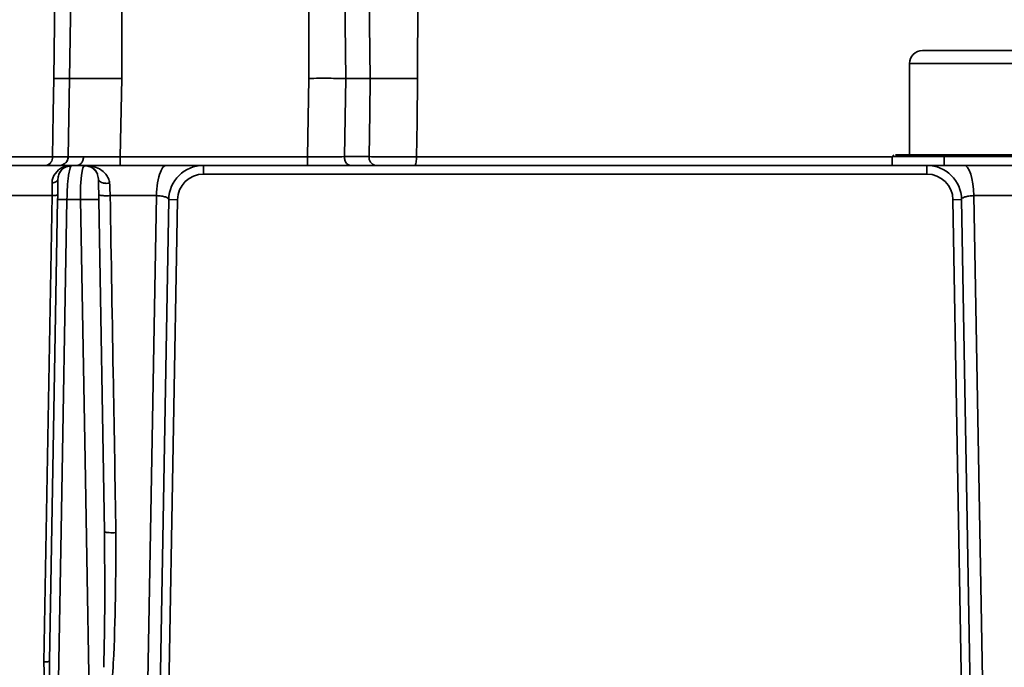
# Model space of a CAD drawing. Header units: millimetres. Extents: x -10540 to 6039, y -7467 to 6433.
# Tile 62 of 236: x -4222 to -4166, y -1798 to -1760. Entities that reach past the tile are written whole.
import ezdxf

# ---------------------------------------------------------------- set-up
doc = ezdxf.new("R2010")
doc.units = ezdxf.units.MM
doc.header["$LTSCALE"] = 8
doc.header["$PDSIZE"] = -1
doc.layers.get('Defpoints').update_dxf_attribs({"true_color": 0x5e5e5e})
doc.layers.add('细实线层', color=7, linetype='Continuous')
doc.dimstyles.new('ISO-25', dxfattribs={"dimscale": 20, "dimtxt": 5, "dimasz": 6, "dimexe": 6, "dimexo": 0.625, "dimtad": 1, "dimtoh": 1, "dimdec": 0, "dimtxsty": 'Standard', "dimcen": 2.5, "dimclrd": 1, "dimclre": 1, "dimclrt": 4, "dimadec": 1, "dimazin": 2, "dimtfac": 1, "dimtdec": 0, "dimtmove": 0, "dimatfit": 0, "dimfxl": 1, "dimarcsym": 0})

# ---------------------------------------------------------------- blocks, each defined once
blk = doc.blocks.new('*D82')
at = {"color": 1, "lineweight": -2, "transparency": 16777216}
blk.add_line((-4390.826, -2053.666), (-1914.796, -1562.843), dxfattribs=at)
at = {"color": 1, "transparency": 16777216}
blk.add_solid([(-1918.685, -1543.225), (-1910.907, -1582.462), (-1797.086, -1539.51)], dxfattribs=at)
at = {"layer": 'Defpoints', "color": 0, "transparency": 16777216}
for p in [(-1797.086, -1539.51), (-4390.826, -2053.666)]:
    blk.add_point(p, dxfattribs=at)
at = {"color": 4, "transparency": 16777216, "insert": (-2280.77, -1551.285), "char_height": 100, "attachment_point": 5, "rotation": 11.2124}
blk.add_mtext('{\\H1.4x;R2644}', dxfattribs=at)
blk = doc.blocks.new('*D106')
at = {"layer": 'Defpoints', "color": 0, "transparency": 16777216}
for p in [(-3956.901, -1811.565), (-4390.826, -2053.666)]:
    blk.add_point(p, dxfattribs=at)
at = {"layer": '细实线层', "color": 1, "lineweight": -2, "transparency": 16777216}
for p, q in [((-3852.108, -1753.097), (-3557.283, -1588.604)), ((-3557.283, -1588.604), (-3268.94, -1588.604)), ((-4390.826, -2053.666), (-3956.901, -1811.565))]:
    blk.add_line(p, q, dxfattribs=at)
at = {"layer": '细实线层', "color": 1, "transparency": 16777216}
blk.add_solid([(-3861.852, -1735.632), (-3842.363, -1770.562), (-3956.901, -1811.565)], dxfattribs=at)
at = {"layer": '细实线层', "color": 4, "transparency": 16777216, "insert": (-3406.861, -1526.104), "char_height": 100, "attachment_point": 5}
blk.add_mtext('R497', dxfattribs=at)

msp = doc.modelspace()

# ---------------------------------------------------------------- linework, layer by layer
at = {"linetype": 'Continuous', "lineweight": 35}
for p, q in [((-4220.237, -1763.666), (-4220.134, -1755.157)), ((-4219.326, -1763.666), (-4219.177, -1755.157)), ((-4216.326, -1755.157), (-4216.326, -1763.666)), ((-4205.569, -1763.666), (-4205.568, -1755.157)), ((-4203.552, -1755.157), (-4203.447, -1763.666)), ((-4202.033, -1763.666), (-4202.138, -1755.157)), ((-4199.279, -1755.157), (-4199.309, -1763.666)), ((-4161.029, -1762.816), (-4171.029, -1762.816)), ((-4171.029, -1762.816), (-4171.029, -1768.066)), ((-4219.404, -1768.175), (-4219.326, -1763.666)), ((-4216.326, -1763.666), (-4216.405, -1768.175)), ((-4205.648, -1768.175), (-4205.569, -1763.666)), ((-4203.447, -1763.666), (-4203.525, -1768.166)), ((-4203.447, -1763.666), (-4202.033, -1763.666)), ((-4199.309, -1763.666), (-4200.43, -1763.667)), ((-4171.929, -1768.066), (-4172.029, -1768.166)), ((-4168.979, -1768.066), (-4169.029, -1768.166)), ((-4233.154, -1768.175), (-4220.314, -1768.175)), ((-4219.404, -1768.175), (-4219.378, -1768.176)), ((-4216.405, -1768.175), (-4205.648, -1768.175)), ((-4205.648, -1768.175), (-4205.648, -1768.666)), ((-4203.525, -1768.166), (-4202.1, -1768.166)), ((-4199.372, -1768.175), (-4172.092, -1768.175)), ((-4172.029, -1768.166), (-4172.029, -1768.666)), ((-4169.029, -1768.666), (-4169.029, -1768.166)), ((-4225.462, -1768.666), (-4219.19, -1768.666)), ((-4220.229, -1769.247), (-4219.956, -1768.921)), ((-4219.956, -1768.921), (-4219.793, -1768.815)), ((-4219.793, -1768.815), (-4219.591, -1768.729)), ((-4219.292, -1768.813), (-4219.381, -1769.232)), ((-4219.247, -1768.712), (-4219.292, -1768.813)), ((-4219.19, -1768.666), (-4219.247, -1768.712)), ((-4219.19, -1768.666), (-4218.462, -1768.666)), ((-4218.637, -1769.232), (-4218.582, -1768.9)), ((-4218.582, -1768.9), (-4218.558, -1768.812)), ((-4218.558, -1768.812), (-4218.462, -1768.666)), ((-4218.462, -1768.666), (-4213.766, -1768.666)), ((-4218.219, -1768.682), (-4218.027, -1768.716)), ((-4218.027, -1768.716), (-4217.8, -1768.785)), ((-4217.923, -1768.874), (-4217.921, -1768.875)), ((-4217.8, -1768.785), (-4217.608, -1768.873)), ((-4217.608, -1768.873), (-4217.401, -1769.013)), ((-4217.401, -1769.013), (-4217.241, -1769.173)), ((-4211.621, -1768.666), (-4211.621, -1769.166)), ((-4211.621, -1768.666), (-4170.03, -1768.666)), ((-4170.03, -1769.166), (-4211.621, -1769.166)), ((-4170.03, -1768.666), (-4170.03, -1769.166)), ((-4167.886, -1768.666), (-4163.19, -1768.666)), ((-4218.687, -1769.868), (-4218.637, -1769.232)), ((-4218.7, -1770.631), (-4218.687, -1769.868)), ((-4220.328, -1770.405), (-4223.947, -1770.405)), ((-4220.473, -1797.152), (-4220.01, -1770.631)), ((-4218.7, -1770.631), (-4219.476, -1770.631)), ((-4217.641, -1770.631), (-4217.308, -1789.715)), ((-4214.332, -1770.405), (-4216.989, -1770.405)), ((-4214.79, -1837.631), (-4213.621, -1770.631)), ((-4213.121, -1770.64), (-4214.29, -1837.64)), ((-4213.621, -1770.631), (-4213.121, -1770.64)), ((-4168.531, -1770.64), (-4168.031, -1770.631)), ((-4167.361, -1837.64), (-4168.531, -1770.64)), ((-4168.031, -1770.631), (-4166.861, -1837.631)), ((-4167.841, -1770.484), (-4167.984, -1770.553)), ((-4164.663, -1770.405), (-4167.32, -1770.405)), ((-4217.287, -1793.465), (-4217.308, -1789.715)), ((-4217.288, -1793.642), (-4217.287, -1793.465)), ((-4217.307, -1795.34), (-4217.288, -1793.642)), ((-4217.33, -1796.469), (-4217.307, -1795.34)), ((-4217.35, -1797.215), (-4217.33, -1796.469)), ((-4220.604, -1803.144), (-4220.8, -1797.209)), ((-4220.473, -1797.152), (-4220.482, -1800.782)), ((-4217.359, -1797.511), (-4217.35, -1797.215))]:
    msp.add_line(p, q, dxfattribs=at)
at = {"linetype": 'Continuous', "lineweight": 35, "flags": 128}
for points in [[(-4220.314, -1768.175), (-4220.271, -1765.65), (-4220.237, -1763.666)], [(-4202.1, -1768.166), (-4202.063, -1765.646), (-4202.033, -1763.666)], [(-4199.309, -1763.666), (-4199.344, -1766.191), (-4199.372, -1768.175)], [(-4219.733, -1768.636), (-4219.808, -1768.657), (-4219.904, -1768.666)], [(-4169.029, -1768.166), (-4170.272, -1768.166), (-4171.225, -1768.166), (-4171.825, -1768.166), (-4172.029, -1768.166)], [(-4160.029, -1768.166), (-4160.234, -1768.166), (-4160.833, -1768.166), (-4161.787, -1768.166), (-4163.029, -1768.166), (-4164.476, -1768.166), (-4166.029, -1768.166), (-4167.582, -1768.166), (-4169.029, -1768.166)], [(-4167.886, -1768.666), (-4167.784, -1768.698), (-4167.685, -1768.794), (-4167.592, -1768.951), (-4167.509, -1769.163), (-4167.439, -1769.423), (-4167.382, -1769.723), (-4167.342, -1770.054), (-4167.32, -1770.405)], [(-4220.8, -1797.209), (-4220.535, -1782.199), (-4220.328, -1770.405)], [(-4219.476, -1770.631), (-4219.81, -1789.675), (-4220.073, -1804.638)], [(-4218.099, -1804.638), (-4218.435, -1785.594), (-4218.7, -1770.631)], [(-4214.938, -1804.666), (-4214.598, -1785.48), (-4214.332, -1770.405)], [(-4167.32, -1770.405), (-4166.98, -1789.591), (-4166.714, -1804.666)]]:
    msp.add_lwpolyline(points, dxfattribs=at)
at = {"color": 4}
msp.add_circle((-4390.826, -2053.666), 496.895, dxfattribs=at)
at = {"linetype": 'Continuous', "lineweight": 35}
for centre, radius, start, end in [((-4170.279, -1762.816), 0.75, 90.0006, 180.0006), ((-4220.753, -1768.233), 0.442, 281.7648, 7.5678), ((-4219.904, -1768.166), 0.5, 316.134, 359), ((-4201.658, -1768.229), 0.446, 171.9505, 258.5782), ((-4211.621, -1770.666), 2, 90, 179), ((-4211.621, -1770.666), 1.5, 90, 179), ((-4170.03, -1770.666), 2, 1, 90), ((-4170.03, -1770.666), 1.5, 1, 90)]:
    msp.add_arc(centre, radius, start, end, dxfattribs=at)
for points, knots in [([(-4170.279, -1762.066), (-4170.212, -1762.066), (-4170.077, -1762.066), (-4169.085, -1762.066), (-4167.674, -1762.066), (-4166.001, -1762.066), (-4164.332, -1762.066), (-4162.934, -1762.066), (-4161.96, -1762.066), (-4161.84, -1762.066), (-4161.779, -1762.066)], [0, 0, 0, 0, 0.125, 0.25, 0.375, 0.5, 0.625, 0.750001, 0.875001, 1, 1, 1, 1]), ([(-4216.326, -1763.666), (-4216.719, -1763.666), (-4217.505, -1763.666), (-4218.497, -1763.665), (-4219.191, -1763.666), (-4219.281, -1763.666), (-4219.326, -1763.666)], [0, 0, 0, 0, 0.25001, 0.5, 0.74999, 1, 1, 1, 1]), ([(-4200.43, -1763.667), (-4200.729, -1763.667), (-4201.328, -1763.667), (-4201.798, -1763.666), (-4202.033, -1763.666)], [0, 0, 0, 0, 0.499999, 1, 1, 1, 1]), ([(-4171.829, -1768.066), (-4171.828, -1768.066), (-4171.828, -1768.066), (-4170.832, -1768.066), (-4169.597, -1768.066), (-4168.979, -1768.066)], [0, 0, 0, 0, 0.2499774, 0.6249732, 1, 1, 1, 1]), ([(-4168.979, -1768.066), (-4168.266, -1768.066), (-4166.839, -1768.066), (-4164.46, -1768.066), (-4162.335, -1768.066), (-4160.826, -1768.066), (-4160.091, -1768.066), (-4160.202, -1768.066), (-4160.23, -1768.066)], [0, 0, 0, 0, 0.187498, 0.374996, 0.562494, 0.749992, 0.93749, 1, 1, 1, 1]), ([(-4220.314, -1768.175), (-4220.178, -1768.175), (-4219.906, -1768.176), (-4219.628, -1768.176), (-4219.463, -1768.176), (-4219.442, -1768.175), (-4219.435, -1768.175)], [0, 0, 0, 0, 0.287143, 0.572589, 0.857661, 1, 1, 1, 1]), ([(-4219.39, -1768.176), (-4219.397, -1768.222), (-4219.411, -1768.319), (-4219.484, -1768.455), (-4219.593, -1768.571), (-4219.686, -1768.614), (-4219.733, -1768.636)], [0, 0, 0, 0, 0.235684, 0.486105, 0.743896, 1, 1, 1, 1]), ([(-4219.378, -1768.176), (-4219.369, -1768.176), (-4219.347, -1768.177), (-4219.128, -1768.178), (-4218.765, -1768.178), (-4218.526, -1768.179)], [0, 0, 0, 0, 0.168457, 0.454178, 1, 1, 1, 1]), ([(-4218.526, -1768.179), (-4218.533, -1768.248), (-4218.548, -1768.393), (-4218.644, -1768.556), (-4218.762, -1768.65), (-4218.841, -1768.661), (-4218.88, -1768.666)], [0, 0, 0, 0, 0.270572, 0.562349, 0.789426, 1, 1, 1, 1]), ([(-4218.526, -1768.179), (-4218.227, -1768.178), (-4217.77, -1768.178), (-4217.012, -1768.177), (-4216.609, -1768.175), (-4216.405, -1768.175)], [0, 0, 0, 0, 0.485186, 0.739165, 1, 1, 1, 1]), ([(-4216.405, -1768.175), (-4216.405, -1768.245), (-4216.405, -1768.39), (-4216.405, -1768.555), (-4216.405, -1768.65), (-4216.405, -1768.661), (-4216.405, -1768.666)], [0, 0, 0, 0, 0.270482, 0.562372, 0.789516, 1, 1, 1, 1]), ([(-4205.648, -1768.175), (-4205.318, -1768.174), (-4204.776, -1768.172), (-4204.055, -1768.169), (-4203.71, -1768.167), (-4203.525, -1768.166)], [0, 0, 0, 0, 0.419575, 0.689891, 1, 1, 1, 1]), ([(-4203.525, -1768.166), (-4203.519, -1768.237), (-4203.506, -1768.384), (-4203.41, -1768.552), (-4203.291, -1768.65), (-4203.211, -1768.661), (-4203.172, -1768.666)], [0, 0, 0, 0, 0.270261, 0.562429, 0.789736, 1, 1, 1, 1]), ([(-4202.1, -1768.166), (-4201.916, -1768.168), (-4201.541, -1768.17), (-4200.847, -1768.174), (-4200.106, -1768.177), (-4199.614, -1768.175), (-4199.372, -1768.175)], [0, 0, 0, 0, 0.246144, 0.500003, 0.75386, 1, 1, 1, 1]), ([(-4199.473, -1768.666), (-4199.459, -1768.658), (-4199.43, -1768.64), (-4199.396, -1768.507), (-4199.376, -1768.342), (-4199.373, -1768.229), (-4199.372, -1768.175)], [0, 0, 0, 0, 0.270482, 0.562372, 0.789516, 1, 1, 1, 1]), ([(-4219.19, -1768.666), (-4219.302, -1768.68), (-4219.535, -1768.709), (-4219.802, -1768.92), (-4219.959, -1769.185), (-4219.98, -1769.365), (-4219.99, -1769.452)], [0, 0, 0, 0, 0.270482, 0.562372, 0.789516, 1, 1, 1, 1]), ([(-4219.241, -1768.702), (-4219.308, -1768.706), (-4219.447, -1768.713), (-4219.647, -1768.805), (-4219.824, -1768.955), (-4219.896, -1769.097), (-4219.932, -1769.168)], [0, 0, 0, 0, 0.2328606, 0.4828482, 0.7420936, 1, 1, 1, 1]), ([(-4217.715, -1769.18), (-4217.752, -1769.105), (-4217.828, -1768.951), (-4218.026, -1768.787), (-4218.263, -1768.691), (-4218.43, -1768.699), (-4218.512, -1768.702)], [0, 0, 0, 0, 0.244332, 0.500086, 0.755698, 1, 1, 1, 1]), ([(-4217.662, -1769.452), (-4217.678, -1769.34), (-4217.711, -1769.108), (-4217.927, -1768.845), (-4218.194, -1768.692), (-4218.375, -1768.675), (-4218.462, -1768.666)], [0, 0, 0, 0, 0.2704818, 0.5623724, 0.7895161, 1, 1, 1, 1]), ([(-4217.241, -1769.173), (-4217.182, -1769.25), (-4217.076, -1769.389), (-4217.039, -1769.596), (-4217.023, -1769.688)], [0, 0, 0, 0, 0.55565, 1, 1, 1, 1]), ([(-4214.332, -1770.405), (-4214.314, -1770.15), (-4214.276, -1769.622), (-4214.123, -1769.052), (-4213.944, -1768.722), (-4213.824, -1768.684), (-4213.766, -1768.666)], [0, 0, 0, 0, 0.2718496, 0.5620207, 0.7881492, 1, 1, 1, 1]), ([(-4213.766, -1768.666), (-4213.43, -1768.666), (-4212.76, -1768.666), (-4212.084, -1768.666), (-4211.69, -1768.666), (-4211.644, -1768.666), (-4211.621, -1768.666)], [0, 0, 0, 0, 0.2801387, 0.559969, 0.7799363, 1, 1, 1, 1]), ([(-4170.03, -1768.666), (-4170.009, -1768.666), (-4169.966, -1768.666), (-4169.585, -1768.666), (-4169.066, -1768.666), (-4168.75, -1768.666)], [0, 0, 0, 0, 0.280765, 0.560983, 1, 1, 1, 1]), ([(-4168.75, -1768.666), (-4168.598, -1768.666), (-4168.326, -1768.666), (-4168.02, -1768.666), (-4167.886, -1768.666)], [0, 0, 0, 0, 0.559556, 1, 1, 1, 1]), ([(-4220.333, -1769.688), (-4220.328, -1769.61), (-4220.32, -1769.452), (-4220.26, -1769.316), (-4220.229, -1769.247)], [0, 0, 0, 0, 0.491522, 1, 1, 1, 1]), ([(-4219.99, -1769.452), (-4219.996, -1769.481), (-4220.008, -1769.54), (-4220.095, -1769.612), (-4220.208, -1769.663), (-4220.292, -1769.68), (-4220.333, -1769.688)], [0, 0, 0, 0, 0.273958, 0.5614856, 0.7860417, 1, 1, 1, 1]), ([(-4220.328, -1770.405), (-4220.327, -1770.281), (-4220.325, -1770.028), (-4220.33, -1769.802), (-4220.333, -1769.688)], [0, 0, 0, 0, 0.493741, 1, 1, 1, 1]), ([(-4220.01, -1770.631), (-4220.007, -1770.452), (-4220.001, -1770.095), (-4219.994, -1769.711), (-4219.99, -1769.491), (-4219.99, -1769.465), (-4219.99, -1769.452)], [0, 0, 0, 0, 0.279404, 0.559017, 0.779187, 1, 1, 1, 1]), ([(-4219.381, -1769.232), (-4219.395, -1769.333), (-4219.421, -1769.53), (-4219.459, -1769.993), (-4219.469, -1770.379), (-4219.476, -1770.631)], [0, 0, 0, 0, 0.26236, 0.516628, 1, 1, 1, 1]), ([(-4217.662, -1769.452), (-4217.662, -1769.473), (-4217.661, -1769.515), (-4217.656, -1769.818), (-4217.649, -1770.209), (-4217.644, -1770.49), (-4217.641, -1770.631)], [0, 0, 0, 0, 0.279827, 0.559175, 0.779396, 1, 1, 1, 1]), ([(-4217.662, -1769.452), (-4217.657, -1769.479), (-4217.645, -1769.536), (-4217.557, -1769.615), (-4217.41, -1769.677), (-4217.218, -1769.708), (-4217.086, -1769.694), (-4217.023, -1769.688)], [0, 0, 0, 0, 0.172993, 0.364634, 0.564988, 0.794278, 1, 1, 1, 1]), ([(-4217.023, -1769.688), (-4217.016, -1769.803), (-4217.003, -1770.029), (-4216.993, -1770.281), (-4216.989, -1770.405)], [0, 0, 0, 0, 0.507907, 1, 1, 1, 1]), ([(-4220.005, -1770.349), (-4220.011, -1770.356), (-4220.022, -1770.371), (-4220.103, -1770.388), (-4220.208, -1770.4), (-4220.288, -1770.403), (-4220.328, -1770.405)], [0, 0, 0, 0, 0.274324, 0.561394, 0.785675, 1, 1, 1, 1]), ([(-4219.476, -1770.631), (-4219.558, -1770.63), (-4219.726, -1770.628), (-4219.896, -1770.628), (-4219.994, -1770.629), (-4220.005, -1770.631), (-4220.01, -1770.631)], [0, 0, 0, 0, 0.274066, 0.561458, 0.785934, 1, 1, 1, 1]), ([(-4217.641, -1770.631), (-4217.65, -1770.629), (-4217.667, -1770.625), (-4217.815, -1770.621), (-4218.061, -1770.621), (-4218.382, -1770.624), (-4218.598, -1770.629), (-4218.7, -1770.631)], [0, 0, 0, 0, 0.172134, 0.36406, 0.565316, 0.795179, 1, 1, 1, 1]), ([(-4217.646, -1770.349), (-4217.641, -1770.356), (-4217.63, -1770.372), (-4217.538, -1770.394), (-4217.386, -1770.409), (-4217.187, -1770.414), (-4217.053, -1770.408), (-4216.989, -1770.405)], [0, 0, 0, 0, 0.1723, 0.364171, 0.565252, 0.795005, 1, 1, 1, 1]), ([(-4216.989, -1770.405), (-4216.927, -1774.02), (-4216.817, -1780.475), (-4216.706, -1786.931), (-4216.658, -1789.771)], [0, 0, 0, 0, 0.56, 1, 1, 1, 1]), ([(-4213.809, -1770.484), (-4213.88, -1770.465), (-4214.02, -1770.426), (-4214.228, -1770.412), (-4214.332, -1770.405)], [0, 0, 0, 0, 0.503506, 1, 1, 1, 1]), ([(-4213.621, -1770.631), (-4213.628, -1770.604), (-4213.643, -1770.55), (-4213.754, -1770.506), (-4213.809, -1770.484)], [0, 0, 0, 0, 0.50425, 1, 1, 1, 1]), ([(-4167.32, -1770.405), (-4167.372, -1770.408), (-4167.475, -1770.414), (-4167.665, -1770.437), (-4167.77, -1770.465), (-4167.841, -1770.484)], [0, 0, 0, 0, 0.24833, 0.496981, 1, 1, 1, 1]), ([(-4216.658, -1789.771), (-4216.667, -1792.273), (-4216.681, -1796.025), (-4217.022, -1800.407), (-4217.336, -1802.586), (-4217.547, -1803.672), (-4217.727, -1804.199), (-4217.84, -1804.451), (-4217.92, -1804.592), (-4217.982, -1804.64), (-4218.014, -1804.664)], [0, 0, 0, 0, 0.499682, 0.749328, 0.874501, 0.937232, 0.968528, 0.984275, 0.992093, 1, 1, 1, 1]), ([(-4217.308, -1789.715), (-4217.303, -1789.722), (-4217.292, -1789.738), (-4217.202, -1789.759), (-4217.052, -1789.775), (-4216.855, -1789.78), (-4216.721, -1789.774), (-4216.658, -1789.771)], [0, 0, 0, 0, 0.172518, 0.364317, 0.565169, 0.794776, 1, 1, 1, 1]), ([(-4220.473, -1797.152), (-4220.479, -1797.16), (-4220.49, -1797.175), (-4220.572, -1797.192), (-4220.679, -1797.204), (-4220.76, -1797.207), (-4220.8, -1797.209)], [0, 0, 0, 0, 0.274231, 0.561417, 0.785769, 1, 1, 1, 1])]:
    msp.add_open_spline(points, degree=3, knots=knots, dxfattribs=at)
for points in [[(-4219.326, -1763.666), (-4219.337, -1763.666), (-4219.36, -1763.666), (-4219.547, -1763.666), (-4219.83, -1763.666), (-4220.102, -1763.666), (-4220.237, -1763.666)], [(-4203.447, -1763.666), (-4203.594, -1763.666), (-4203.887, -1763.665), (-4204.414, -1763.664), (-4204.979, -1763.664), (-4205.372, -1763.665), (-4205.569, -1763.666)]]:
    msp.add_open_spline(points, degree=3, dxfattribs=at)

# ---------------------------------------------------------------- dimensions: what is measured, and where the dimension line sits
dim = msp.add_radius_dim(center=(-4390.826, -2053.666), mpoint=(-1797.086, -1539.51), text='{\\H1.4x;<>}', dimstyle='ISO-25')
dim.commit()
dim.dimension.update_dxf_attribs({"geometry": '*D82', "text_midpoint": (-2264.728, -1632.21), "dimtype": 164})
at = {"layer": '细实线层', "color": 2}
dim = msp.add_radius_dim(center=(-4390.826, -2053.666), mpoint=(-3956.901, -1811.565), dimstyle='ISO-25', dxfattribs=at)
dim.commit()
dim.dimension.update_dxf_attribs({"geometry": '*D106', "text_midpoint": (-3406.861, -1588.604), "dimtype": 164})

doc.saveas('drawing.dxf')
